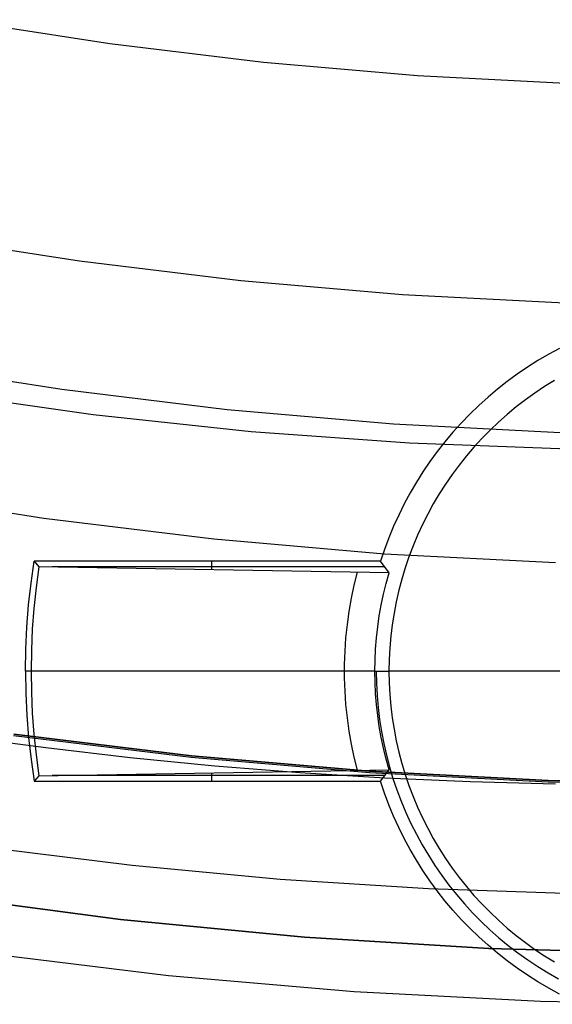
# Model space of a CAD drawing. Header units: millimetres. Extents: x 8926 to 10090, y -5004 to -3986.
# Tile 59 of 256: x 9500.53 to 9505.26, y -4401.45 to -4392.71. Entities that reach past the tile are written whole.
import ezdxf

# ---------------------------------------------------------------- set-up
doc = ezdxf.new("R2010")
doc.units = ezdxf.units.MM
for name, color, linetype in [('1', 7, 'Continuous'), ('COLOR EXT', 7, 'Continuous'), ('luz', 7, 'Continuous'), ('PLASTICO NEGRO', 7, 'Continuous')]:
    doc.layers.add(name, color=color, linetype=linetype)

msp = doc.modelspace()

# ---------------------------------------------------------------- linework, layer by layer
at = {"layer": '1', "color": 250, "true_color": 0x111111}
for p, q in [((9501.1792, -4396.2205, 98.6312), (9499.7835, -4396.0223, 98.6312)), ((9502.5809, -4396.3704, 98.6312), (9501.1792, -4396.2205, 98.6312)), ((9503.9869, -4396.4719, 98.6312), (9502.5809, -4396.3704, 98.6312)), ((9505.3956, -4396.5249, 98.6312), (9503.9869, -4396.4719, 98.6312)), ((9500.7577, -4399.1768, 95.6679), (9500.0104, -4399.0756, 95.6679)), ((9500.475, -4399.0548, 89.1312), (9502.0509, -4399.2462, 89.1312)), ((9502.0509, -4399.2462, 92.3996), (9500.475, -4399.0548, 92.3996)), ((9501.5073, -4399.2646, 95.6679), (9500.7577, -4399.1768, 95.6679)), ((9502.0509, -4399.2462, 89.1312), (9503.6326, -4399.383, 89.1312)), ((9503.6326, -4399.383, 92.3996), (9502.0509, -4399.2462, 92.3996)), ((9502.259, -4399.3388, 95.6679), (9501.5073, -4399.2646, 95.6679)), ((9503.0127, -4399.3993, 95.6679), (9502.259, -4399.3388, 95.6679)), ((9503.7682, -4399.4461, 95.6679), (9503.0127, -4399.3993, 95.6679)), ((9503.6326, -4399.383, 89.1312), (9505.218, -4399.4652, 89.1312)), ((9505.218, -4399.4652, 92.3996), (9503.6326, -4399.383, 92.3996)), ((9504.5253, -4399.4789, 95.6679), (9503.7682, -4399.4461, 95.6679)), ((9505.284, -4399.4977, 95.6679), (9504.5253, -4399.4789, 95.6679)), ((9505.218, -4399.4652, 89.1312), (9506.8053, -4399.4926, 89.1312)), ((9506.8053, -4399.4926, 92.3996), (9505.218, -4399.4652, 92.3996)), ((9501.5248, -4400.2219, 89.1312), (9500.2162, -4400.059, 89.1312)), ((9502.8389, -4400.3453, 89.1312), (9501.5248, -4400.2219, 89.1312)), ((9504.1576, -4400.4287, 89.1312), (9502.8389, -4400.3453, 89.1312)), ((9505.48, -4400.4714, 89.1312), (9504.1576, -4400.4287, 89.1312))]:
    msp.add_line(p, q, dxfattribs=at)
at = {"layer": 'COLOR EXT', "color": 30, "true_color": 0xff8d00}
for p, q in [((9505.3203, -4395.6313, 19.1621), (9505.2234, -4395.6837, 19.1621)), ((9505.1283, -4395.7393, 19.1621), (9505.0352, -4395.7981, 19.1621)), ((9505.2234, -4395.6837, 19.1621), (9505.1283, -4395.7393, 19.1621)), ((9505.0352, -4395.7981, 19.1621), (9504.9442, -4395.8601, 19.1621)), ((9504.8553, -4395.9252, 19.1621), (9504.7687, -4395.9932, 19.1621)), ((9504.9442, -4395.8601, 19.1621), (9504.8553, -4395.9252, 19.1621)), ((9505.2755, -4395.9156, 6.1621), (9505.1873, -4395.9699, 6.1621)), ((9504.7687, -4395.9932, 19.1621), (9504.6845, -4396.0642, 19.1621)), ((9505.1873, -4395.9699, 6.1621), (9505.1011, -4396.0273, 6.1621)), ((9504.6845, -4396.0642, 19.1621), (9504.6027, -4396.1379, 19.1621)), ((9505.0169, -4396.0876, 6.1621), (9504.9348, -4396.1508, 6.1621)), ((9505.1011, -4396.0273, 6.1621), (9505.0169, -4396.0876, 6.1621)), ((9504.6027, -4396.1379, 19.1621), (9504.5235, -4396.2145, 19.1621)), ((9504.9348, -4396.1508, 6.1621), (9504.855, -4396.2167, 6.1621)), ((9504.5235, -4396.2145, 19.1621), (9504.447, -4396.2937, 19.1621)), ((9504.7775, -4396.2854, 6.1621), (9504.7024, -4396.3567, 6.1621)), ((9504.855, -4396.2167, 6.1621), (9504.7775, -4396.2854, 6.1621)), ((9504.3732, -4396.3754, 19.1621), (9504.3022, -4396.4597, 19.1621)), ((9504.447, -4396.2937, 19.1621), (9504.3732, -4396.3754, 19.1621)), ((9504.7024, -4396.3567, 6.1621), (9504.6298, -4396.4306, 6.1621)), ((9504.3022, -4396.4597, 19.1621), (9504.2342, -4396.5463, 19.1621)), ((9504.6298, -4396.4306, 6.1621), (9504.5598, -4396.5069, 6.1621)), ((9504.2342, -4396.5463, 19.1621), (9504.1692, -4396.6351, 19.1621)), ((9504.5598, -4396.5069, 6.1621), (9504.4924, -4396.5856, 6.1621)), ((9504.1692, -4396.6351, 19.1621), (9504.1072, -4396.7262, 19.1621)), ((9504.4924, -4396.5856, 6.1621), (9504.4279, -4396.6665, 6.1621)), ((9504.4279, -4396.6665, 6.1621), (9504.3661, -4396.7497, 6.1621)), ((9504.1072, -4396.7262, 19.1621), (9504.0483, -4396.8193, 19.1621)), ((9504.3661, -4396.7497, 6.1621), (9504.3073, -4396.8349, 6.1621)), ((9504.0483, -4396.8193, 19.1621), (9503.9927, -4396.9143, 19.1621)), ((9504.3073, -4396.8349, 6.1621), (9504.2514, -4396.9221, 6.1621)), ((9503.9927, -4396.9143, 19.1621), (9503.9404, -4397.0112, 19.1621)), ((9504.2514, -4396.9221, 6.1621), (9504.1986, -4397.0112, 6.1621)), ((9503.9404, -4397.0112, 19.1621), (9503.8914, -4397.1099, 19.1621)), ((9504.1986, -4397.0112, 6.1621), (9504.1489, -4397.1021, 6.1621)), ((9503.8914, -4397.1099, 19.1621), (9503.8458, -4397.2101, 19.1621)), ((9504.1489, -4397.1021, 6.1621), (9504.1024, -4397.1946, 6.1621)), ((9503.8458, -4397.2101, 19.1621), (9503.8036, -4397.3118, 19.1621)), ((9504.1024, -4397.1946, 6.1621), (9504.0591, -4397.2887, 6.1621)), ((9503.8036, -4397.3118, 19.1621), (9503.7649, -4397.415, 19.1621)), ((9504.0591, -4397.2887, 6.1621), (9504.019, -4397.3842, 6.1621)), ((9503.7649, -4397.415, 19.1621), (9503.7298, -4397.5193, 19.1621)), ((9504.019, -4397.3842, 6.1621), (9503.9823, -4397.481, 6.1621)), ((9503.9823, -4397.481, 6.1621), (9503.9489, -4397.5791, 6.1621)), ((9500.6278, -4397.7136, 19.1621), (9500.6555, -4397.5193, 19.1621)), ((9503.7298, -4397.5193, 19.1621), (9500.6555, -4397.5193, 19.1621)), ((9500.6555, -4397.5193, 19.1621), (9500.6977, -4397.5686, 16.3398)), ((9500.6977, -4397.5686, 16.3398), (9500.6725, -4397.7531, 16.3398)), ((9503.8058, -4397.6219, 13.2865), (9500.6977, -4397.5686, 16.3398)), ((9503.7675, -4397.5706, 16.2243), (9500.8142, -4397.5706, 16.2243)), ((9502.2306, -4397.5193, 19.1621), (9502.2306, -4397.5951, 14.8235)), ((9503.8058, -4397.6219, 13.2865), (9503.7298, -4397.5193, 19.1621)), ((9503.9489, -4397.5791, 6.1621), (9503.919, -4397.6782, 6.1621)), ((9503.5232, -4397.6171, 13.5599), (9503.4945, -4397.7322, 13.5599)), ((9503.7797, -4397.7168, 13.2865), (9503.8058, -4397.6219, 13.2865)), ((9503.919, -4397.6782, 6.1621), (9503.8925, -4397.7783, 6.1621)), ((9500.6062, -4397.9085, 19.1621), (9500.6278, -4397.7136, 19.1621)), ((9500.6725, -4397.7531, 16.3398), (9500.6529, -4397.9383, 16.3398)), ((9503.4945, -4397.7322, 13.5599), (9503.4699, -4397.8481, 13.5599)), ((9503.7567, -4397.8126, 13.2865), (9503.7797, -4397.7168, 13.2865)), ((9503.4699, -4397.8481, 13.5599), (9503.4493, -4397.9649, 13.5599)), ((9503.7366, -4397.909, 13.2865), (9503.7567, -4397.8126, 13.2865)), ((9503.8925, -4397.7783, 6.1621), (9503.8694, -4397.8793, 6.1621)), ((9500.5907, -4398.1041, 19.1621), (9500.6062, -4397.9085, 19.1621)), ((9500.6529, -4397.9383, 16.3398), (9500.6389, -4398.124, 16.3398)), ((9503.7196, -4398.006, 13.2865), (9503.7366, -4397.909, 13.2865)), ((9503.8694, -4397.8793, 6.1621), (9503.8499, -4397.981, 6.1621)), ((9503.4493, -4397.9649, 13.5599), (9503.4328, -4398.0823, 13.5599)), ((9503.7057, -4398.1034, 13.2865), (9503.7196, -4398.006, 13.2865)), ((9503.8499, -4397.981, 6.1621), (9503.8338, -4398.0833, 6.1621)), ((9500.5815, -4398.3001, 19.1621), (9500.5907, -4398.1041, 19.1621)), ((9500.6389, -4398.124, 16.3398), (9500.6304, -4398.31, 16.3398)), ((9503.4328, -4398.0823, 13.5599), (9503.4204, -4398.2002, 13.5599)), ((9503.6949, -4398.2013, 13.2865), (9503.7057, -4398.1034, 13.2865)), ((9503.8338, -4398.0833, 6.1621), (9503.8214, -4398.1861, 6.1621)), ((9503.4204, -4398.2002, 13.5599), (9503.4122, -4398.3185, 13.5599)), ((9503.6871, -4398.2994, 13.2865), (9503.6949, -4398.2013, 13.2865)), ((9503.8214, -4398.1861, 6.1621), (9503.8124, -4398.2893, 6.1621)), ((9503.8124, -4398.2893, 6.1621), (9503.8071, -4398.3927, 6.1621)), ((9500.5784, -4398.4962, 19.1621), (9500.5815, -4398.3001, 19.1621)), ((9500.6304, -4398.31, 16.3398), (9500.6276, -4398.4962, 16.3398)), ((9503.4122, -4398.3185, 13.5599), (9503.408, -4398.437, 13.5599)), ((9503.6825, -4398.3978, 13.2865), (9503.6871, -4398.2994, 13.2865)), ((9503.408, -4398.437, 13.5599), (9503.408, -4398.5555, 13.5599)), ((9503.6809, -4398.4962, 13.2865), (9503.6825, -4398.3978, 13.2865)), ((9503.8071, -4398.3927, 6.1621), (9503.8053, -4398.4962, 6.1621)), ((9500.6276, -4398.4962, 16.3398), (9500.5784, -4398.4962, 19.1621)), ((9500.5784, -4398.4962, 19.1621), (9500.5815, -4398.6924, 19.1621)), ((9500.6276, -4398.4962, 16.3398), (9500.6304, -4398.6825, 16.3398)), ((9503.6809, -4398.4962, 13.2865), (9500.6276, -4398.4962, 16.3398)), ((9503.408, -4398.5555, 13.5599), (9503.4122, -4398.674, 13.5599)), ((9503.6825, -4398.5947, 13.2865), (9503.6809, -4398.4962, 13.2865)), ((9503.6809, -4398.4962, 13.2865), (9503.8053, -4398.4962, 6.1621)), ((9503.6918, -4398.4962, 12.6621), (9503.6937, -4398.6037, 12.6621)), ((9503.8053, -4398.4962, 6.1621), (9503.8071, -4398.5998, 6.1621)), ((9505.2553, -4398.4962, 6.1621), (9503.8053, -4398.4962, 6.1621)), ((9505.5553, -4398.4962, 6.4621), (9505.2553, -4398.4962, 6.1621)), ((9503.6871, -4398.6931, 13.2865), (9503.6825, -4398.5947, 13.2865)), ((9503.6937, -4398.6037, 12.6621), (9503.6992, -4398.7111, 12.6621)), ((9503.8071, -4398.5998, 6.1621), (9503.8124, -4398.7032, 6.1621)), ((9500.5815, -4398.6924, 19.1621), (9500.5907, -4398.8884, 19.1621)), ((9500.6304, -4398.6825, 16.3398), (9500.6389, -4398.8685, 16.3398)), ((9503.4122, -4398.674, 13.5599), (9503.4204, -4398.7923, 13.5599)), ((9503.6949, -4398.7912, 13.2865), (9503.6871, -4398.6931, 13.2865)), ((9503.6992, -4398.7111, 12.6621), (9503.7085, -4398.8181, 12.6621)), ((9503.8124, -4398.7032, 6.1621), (9503.8214, -4398.8064, 6.1621)), ((9503.4204, -4398.7923, 13.5599), (9503.4328, -4398.9102, 13.5599)), ((9503.7057, -4398.8891, 13.2865), (9503.6949, -4398.7912, 13.2865)), ((9503.7085, -4398.8181, 12.6621), (9503.7215, -4398.9248, 12.6621)), ((9503.8214, -4398.8064, 6.1621), (9503.8338, -4398.9092, 6.1621)), ((9500.5907, -4398.8884, 19.1621), (9500.6062, -4399.084, 19.1621)), ((9500.6389, -4398.8685, 16.3398), (9500.6529, -4399.0542, 16.3398)), ((9503.4328, -4398.9102, 13.5599), (9503.4493, -4399.0276, 13.5599)), ((9503.7196, -4398.9865, 13.2865), (9503.7057, -4398.8891, 13.2865)), ((9503.8338, -4398.9092, 6.1621), (9503.8499, -4399.0115, 6.1621)), ((9503.7366, -4399.0835, 13.2865), (9503.7196, -4398.9865, 13.2865)), ((9503.7215, -4398.9248, 12.6621), (9503.7381, -4399.031, 12.6621)), ((9500.6062, -4399.084, 19.1621), (9500.6278, -4399.2789, 19.1621)), ((9500.6529, -4399.0542, 16.3398), (9500.6725, -4399.2394, 16.3398)), ((9503.4493, -4399.0276, 13.5599), (9503.4699, -4399.1443, 13.5599)), ((9503.7567, -4399.1799, 13.2865), (9503.7366, -4399.0835, 13.2865)), ((9503.7381, -4399.031, 12.6621), (9503.7584, -4399.1366, 12.6621)), ((9503.8499, -4399.0115, 6.1621), (9503.8694, -4399.1132, 6.1621)), ((9503.4699, -4399.1443, 13.5599), (9503.4945, -4399.2603, 13.5599)), ((9503.7584, -4399.1366, 12.6621), (9503.7823, -4399.2413, 12.6621)), ((9503.8694, -4399.1132, 6.1621), (9503.8925, -4399.2142, 6.1621)), ((9500.6725, -4399.2394, 16.3398), (9500.6977, -4399.4239, 16.3398)), ((9503.7797, -4399.2757, 13.2865), (9503.7567, -4399.1799, 13.2865)), ((9503.7823, -4399.2413, 12.6621), (9503.8098, -4399.3452, 12.6621)), ((9503.8925, -4399.2142, 6.1621), (9503.919, -4399.3143, 6.1621)), ((9500.6278, -4399.2789, 19.1621), (9500.6555, -4399.4732, 19.1621)), ((9503.4945, -4399.2603, 13.5599), (9503.5232, -4399.3754, 13.5599)), ((9503.8058, -4399.3706, 13.2865), (9503.7797, -4399.2757, 13.2865)), ((9503.8098, -4399.3452, 12.6621), (9503.8409, -4399.4481, 12.6621)), ((9503.919, -4399.3143, 6.1621), (9503.9489, -4399.4134, 6.1621)), ((9500.6977, -4399.4239, 16.3398), (9500.6555, -4399.4732, 19.1621)), ((9500.6977, -4399.4239, 16.3398), (9503.8058, -4399.3706, 13.2865)), ((9503.7675, -4399.4219, 16.2243), (9500.8142, -4399.4219, 16.2243)), ((9502.2306, -4399.3974, 14.8235), (9502.2306, -4399.4732, 19.1621)), ((9503.7298, -4399.4732, 19.1621), (9503.8058, -4399.3706, 13.2865)), ((9503.9489, -4399.4134, 6.1621), (9503.9823, -4399.5115, 6.1621)), ((9500.6555, -4399.4732, 19.1621), (9503.7298, -4399.4732, 19.1621)), ((9503.7649, -4399.5775, 19.1621), (9503.7298, -4399.4732, 19.1621)), ((9503.8409, -4399.4481, 12.6621), (9503.8755, -4399.5499, 12.6621)), ((9503.9823, -4399.5115, 6.1621), (9504.019, -4399.6083, 6.1621)), ((9503.8036, -4399.6807, 19.1621), (9503.7649, -4399.5775, 19.1621)), ((9503.8755, -4399.5499, 12.6621), (9503.9136, -4399.6504, 12.6621)), ((9504.019, -4399.6083, 6.1621), (9504.0591, -4399.7038, 6.1621)), ((9503.8458, -4399.7824, 19.1621), (9503.8036, -4399.6807, 19.1621)), ((9503.9136, -4399.6504, 12.6621), (9503.9552, -4399.7495, 12.6621)), ((9503.8914, -4399.8826, 19.1621), (9503.8458, -4399.7824, 19.1621)), ((9503.9552, -4399.7495, 12.6621), (9504.0002, -4399.8471, 12.6621)), ((9504.0591, -4399.7038, 6.1621), (9504.1024, -4399.7979, 6.1621)), ((9504.0002, -4399.8471, 12.6621), (9504.0485, -4399.9431, 12.6621)), ((9504.1024, -4399.7979, 6.1621), (9504.1489, -4399.8904, 6.1621)), ((9503.9404, -4399.9813, 19.1621), (9503.8914, -4399.8826, 19.1621)), ((9504.0485, -4399.9431, 12.6621), (9504.1, -4400.0374, 12.6621)), ((9504.1489, -4399.8904, 6.1621), (9504.1986, -4399.9813, 6.1621)), ((9503.9927, -4400.0782, 19.1621), (9503.9404, -4399.9813, 19.1621)), ((9504.1, -4400.0374, 12.6621), (9504.1549, -4400.1299, 12.6621)), ((9504.1986, -4399.9813, 6.1621), (9504.2514, -4400.0704, 6.1621)), ((9504.0483, -4400.1732, 19.1621), (9503.9927, -4400.0782, 19.1621)), ((9504.1549, -4400.1299, 12.6621), (9504.2128, -4400.2204, 12.6621)), ((9504.2514, -4400.0704, 6.1621), (9504.3073, -4400.1576, 6.1621)), ((9504.1072, -4400.2663, 19.1621), (9504.0483, -4400.1732, 19.1621)), ((9504.2128, -4400.2204, 12.6621), (9504.2739, -4400.3089, 12.6621)), ((9504.3073, -4400.1576, 6.1621), (9504.3661, -4400.2428, 6.1621)), ((9504.1692, -4400.3574, 19.1621), (9504.1072, -4400.2663, 19.1621)), ((9504.3661, -4400.2428, 6.1621), (9504.4279, -4400.326, 6.1621)), ((9504.2342, -4400.4462, 19.1621), (9504.1692, -4400.3574, 19.1621)), ((9504.2739, -4400.3089, 12.6621), (9504.3379, -4400.3952, 12.6621)), ((9504.3379, -4400.3952, 12.6621), (9504.405, -4400.4792, 12.6621)), ((9504.4279, -4400.326, 6.1621), (9504.4924, -4400.4069, 6.1621)), ((9504.3022, -4400.5328, 19.1621), (9504.2342, -4400.4462, 19.1621)), ((9504.405, -4400.4792, 12.6621), (9504.4748, -4400.5609, 12.6621)), ((9504.4924, -4400.4069, 6.1621), (9504.5598, -4400.4856, 6.1621)), ((9504.3732, -4400.6171, 19.1621), (9504.3022, -4400.5328, 19.1621)), ((9504.4748, -4400.5609, 12.6621), (9504.5475, -4400.6401, 12.6621)), ((9504.5598, -4400.4856, 6.1621), (9504.6298, -4400.5619, 6.1621)), ((9504.6298, -4400.5619, 6.1621), (9504.7024, -4400.6358, 6.1621)), ((9504.447, -4400.6988, 19.1621), (9504.3732, -4400.6171, 19.1621)), ((9504.5475, -4400.6401, 12.6621), (9504.6228, -4400.7167, 12.6621)), ((9504.7024, -4400.6358, 6.1621), (9504.7775, -4400.7071, 6.1621)), ((9504.5235, -4400.778, 19.1621), (9504.447, -4400.6988, 19.1621)), ((9504.6228, -4400.7167, 12.6621), (9504.7008, -4400.7907, 12.6621)), ((9504.7775, -4400.7071, 6.1621), (9504.855, -4400.7758, 6.1621)), ((9504.6027, -4400.8546, 19.1621), (9504.5235, -4400.778, 19.1621)), ((9504.7008, -4400.7907, 12.6621), (9504.7812, -4400.862, 12.6621)), ((9504.855, -4400.7758, 6.1621), (9504.9348, -4400.8417, 6.1621)), ((9504.6845, -4400.9283, 19.1621), (9504.6027, -4400.8546, 19.1621)), ((9504.7812, -4400.862, 12.6621), (9504.8641, -4400.9304, 12.6621)), ((9504.9348, -4400.8417, 6.1621), (9505.0169, -4400.9049, 6.1621)), ((9505.0169, -4400.9049, 6.1621), (9505.1011, -4400.9652, 6.1621)), ((9504.7687, -4400.9993, 19.1621), (9504.6845, -4400.9283, 19.1621)), ((9504.8553, -4401.0673, 19.1621), (9504.7687, -4400.9993, 19.1621)), ((9504.8641, -4400.9304, 12.6621), (9504.9493, -4400.996, 12.6621)), ((9504.9493, -4400.996, 12.6621), (9505.0366, -4401.0586, 12.6621)), ((9505.1011, -4400.9652, 6.1621), (9505.1873, -4401.0226, 6.1621)), ((9504.9442, -4401.1324, 19.1621), (9504.8553, -4401.0673, 19.1621)), ((9505.0366, -4401.0586, 12.6621), (9505.1261, -4401.1181, 12.6621)), ((9505.1873, -4401.0226, 6.1621), (9505.2755, -4401.0769, 6.1621)), ((9505.0352, -4401.1944, 19.1621), (9504.9442, -4401.1324, 19.1621)), ((9505.1261, -4401.1181, 12.6621), (9505.2176, -4401.1745, 12.6621)), ((9505.2176, -4401.1745, 12.6621), (9505.311, -4401.2277, 12.6621)), ((9505.1283, -4401.2532, 19.1621), (9505.0352, -4401.1944, 19.1621)), ((9505.2234, -4401.3088, 19.1621), (9505.1283, -4401.2532, 19.1621)), ((9505.3203, -4401.3612, 19.1621), (9505.2234, -4401.3088, 19.1621))]:
    msp.add_line(p, q, dxfattribs=at)
at = {"layer": 'luz', "color": 7, "true_color": 0xffffff}
for p, q in [((9499.9693, -4392.7138, -23.1173), (9501.3267, -4392.9264, -23.1173)), ((9501.3267, -4392.9264, -23.1173), (9502.6906, -4393.092, -23.1173)), ((9502.6906, -4393.092, -23.1173), (9504.0594, -4393.2105, -23.1173)), ((9504.0594, -4393.2105, -23.1173), (9505.4315, -4393.2816, -23.1173)), ((9499.6348, -4394.632, -24.1804), (9501.0587, -4394.855, -24.1804)), ((9501.0587, -4394.855, -24.1804), (9502.4893, -4395.0287, -24.1804)), ((9502.4893, -4395.0287, -24.1804), (9503.9251, -4395.1529, -24.1804)), ((9503.9251, -4395.1529, -24.1804), (9505.3643, -4395.2275, -24.1804)), ((9500.9, -4395.9969, -23.8728), (9499.4368, -4395.7678, -23.8728)), ((9502.3701, -4396.1754, -23.8728), (9500.9, -4395.9969, -23.8728)), ((9503.8456, -4396.3031, -23.8728), (9502.3701, -4396.1754, -23.8728)), ((9505.3245, -4396.3797, -23.8728), (9503.8456, -4396.3031, -23.8728)), ((9499.2388, -4396.9035, -23.5653), (9500.7413, -4397.1388, -23.5653)), ((9500.7413, -4397.1388, -23.5653), (9502.2509, -4397.3221, -23.5653)), ((9502.2509, -4397.3221, -23.5653), (9503.766, -4397.4532, -23.5653)), ((9503.766, -4397.4532, -23.5653), (9505.2848, -4397.5319, -23.5653)), ((9500.4732, -4399.0674, -24.6283), (9502.0496, -4399.2588, -24.6283)), ((9502.0496, -4399.2588, -24.6283), (9503.6317, -4399.3957, -24.6283)), ((9503.6317, -4399.3957, -24.6283), (9505.2175, -4399.4779, -24.6283)), ((9505.2175, -4399.4779, -24.6283), (9506.8053, -4399.5053, -24.6283)), ((9500.2052, -4400.996, -25.6914), (9501.8483, -4401.1955, -25.6914)), ((9501.8483, -4401.1955, -25.6914), (9503.4974, -4401.3382, -25.6914)), ((9503.4974, -4401.3382, -25.6914), (9505.1503, -4401.4238, -25.6914)), ((9505.1503, -4401.4238, -25.6914), (9506.8053, -4401.4524, -25.6914))]:
    msp.add_line(p, q, dxfattribs=at)
at = {"layer": 'PLASTICO NEGRO', "color": 254, "true_color": 0xcad1ee}
for p, q in [((9499.7961, -4400.4853, 33.5621), (9501.4218, -4400.6993, 33.5621)), ((9501.4218, -4400.6993, 35.0621), (9499.7961, -4400.4853, 35.0621)), ((9499.7961, -4400.4853, 34.3121), (9501.4218, -4400.6993, 34.3121)), ((9501.4218, -4400.6993, 33.5621), (9503.054, -4400.8569, 33.5621)), ((9503.054, -4400.8569, 35.0621), (9501.4218, -4400.6993, 35.0621)), ((9501.4218, -4400.6993, 34.3121), (9503.054, -4400.8569, 34.3121)), ((9503.054, -4400.8569, 33.5621), (9504.6906, -4400.9582, 33.5621)), ((9504.6906, -4400.9582, 35.0621), (9503.054, -4400.8569, 35.0621)), ((9503.054, -4400.8569, 34.3121), (9504.6906, -4400.9582, 34.3121)), ((9504.6906, -4400.9582, 33.5621), (9506.3298, -4401.0029, 33.5621)), ((9506.3298, -4401.0029, 35.0621), (9504.6906, -4400.9582, 35.0621)), ((9504.6906, -4400.9582, 34.3121), (9506.3298, -4401.0029, 34.3121))]:
    msp.add_line(p, q, dxfattribs=at)

doc.saveas('drawing.dxf')
